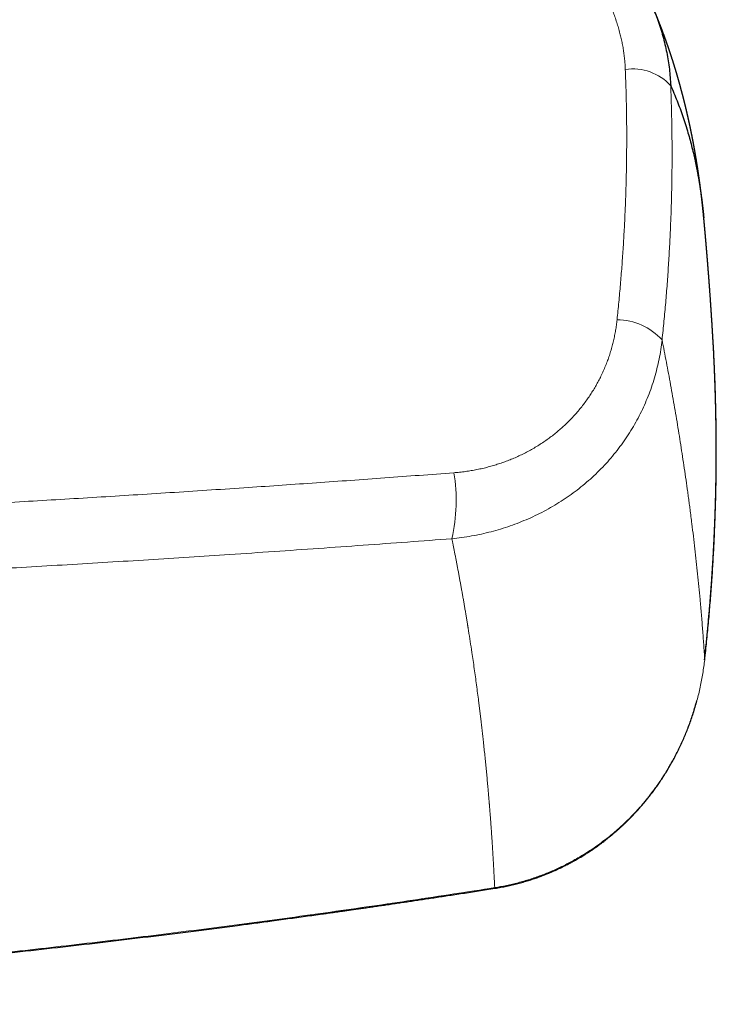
# Model space of a CAD drawing. Header units: millimetres. Extents: x 8 to 736, y 12 to 522.
# Tile 40 of 62: x 442 to 478, y 439 to 490. Entities that reach past the tile are written whole.
import ezdxf

# ---------------------------------------------------------------- set-up
doc = ezdxf.new("R2010")
doc.units = ezdxf.units.MM

msp = doc.modelspace()

# ---------------------------------------------------------------- linework, layer by layer
at = {"color": 7, "linetype": 'Continuous', "lineweight": 30}
msp.add_line((477.371, 479.929), (477.371, 479.927), dxfattribs=at)
at = {"color": 7, "linetype": 'Continuous', "lineweight": 30, "flags": 128}
msp.add_lwpolyline([(477.419, 456.807), (477.42, 456.807), (477.418, 456.807), (477.413, 456.807), (477.413, 456.807)], dxfattribs=at)
at = {"color": 252, "linetype": 'Continuous', "lineweight": 0, "flags": 128}
msp.add_lwpolyline([(466.432, 444.881), (466.435, 444.868), (466.437, 444.858), (466.439, 444.851), (466.44, 444.847), (466.441, 444.845), (466.441, 444.846)], dxfattribs=at)
at = {"color": 252, "linetype": 'Continuous', "lineweight": 0}
for centre, radius, start, end in [((473.65, 485.03), 2.691, 42.311, 98.2122), ((472.812, 471.402), 3.194, 41.937, 89.6176), ((455.594, 465.124), 8.823, 346.9959, 9.5626)]:
    msp.add_arc(centre, radius, start, end, dxfattribs=at)
for points, knots in [([(473.266, 487.693), (473.261, 487.783), (473.252, 487.963), (473.228, 488.233), (473.197, 488.503), (473.157, 488.772), (473.109, 489.042), (473.052, 489.31), (472.986, 489.585), (472.908, 489.867), (472.819, 490.155), (472.721, 490.441), (472.612, 490.725), (472.499, 490.998), (472.38, 491.259), (472.258, 491.509), (472.129, 491.755), (471.992, 491.998), (471.849, 492.238), (471.698, 492.474), (471.534, 492.715), (471.357, 492.959), (471.167, 493.205), (470.968, 493.446), (470.762, 493.68), (470.555, 493.901), (470.348, 494.109), (470.142, 494.306), (469.93, 494.496), (469.712, 494.682), (469.489, 494.861), (469.26, 495.035), (469.02, 495.208), (468.767, 495.379), (468.502, 495.547), (468.231, 495.708), (467.956, 495.861), (467.669, 496.01), (467.373, 496.152), (467.068, 496.288), (466.758, 496.415), (466.445, 496.532), (466.128, 496.64), (465.813, 496.737), (465.501, 496.823), (465.194, 496.898), (464.885, 496.964), (464.575, 497.021), (464.367, 497.052), (464.263, 497.068)], [0, 0, 0, 0, 0.020065, 0.040117, 0.060171, 0.080246, 0.100357, 0.120521, 0.140593, 0.162587, 0.18456, 0.206535, 0.228531, 0.250573, 0.270627, 0.290627, 0.31059, 0.330533, 0.350473, 0.370428, 0.390542, 0.412647, 0.434685, 0.456682, 0.478661, 0.500648, 0.520616, 0.540572, 0.560533, 0.580518, 0.600545, 0.620631, 0.640572, 0.662421, 0.684272, 0.706146, 0.728067, 0.750056, 0.773309, 0.796534, 0.819756, 0.843, 0.866292, 0.889703, 0.911776, 0.93382, 0.955858, 0.977911, 1, 1, 1, 1]), ([(472.834, 474.596), (472.865, 474.903), (472.928, 475.517), (473.011, 476.438), (473.085, 477.358), (473.149, 478.277), (473.204, 479.196), (473.25, 480.114), (473.286, 481.032), (473.314, 481.963), (473.332, 482.909), (473.339, 483.867), (473.337, 484.825), (473.324, 485.782), (473.301, 486.738), (473.277, 487.375), (473.266, 487.693)], [0, 0, 0, 0, 0.070062, 0.140098, 0.210112, 0.280108, 0.350091, 0.420065, 0.490032, 0.559998, 0.633298, 0.706605, 0.779924, 0.85326, 0.926617, 1, 1, 1, 1]), ([(475.64, 486.841), (475.651, 486.532), (475.674, 485.915), (475.696, 484.988), (475.709, 484.06), (475.712, 483.132), (475.706, 482.202), (475.69, 481.272), (475.665, 480.34), (475.629, 479.394), (475.583, 478.431), (475.525, 477.454), (475.457, 476.475), (475.379, 475.496), (475.29, 474.517), (475.222, 473.864), (475.188, 473.537)], [0, 0, 0, 0, 0.0700465, 0.1400687, 0.2100709, 0.2800572, 0.3500321, 0.4199996, 0.489964, 0.5599295, 0.6332324, 0.7065458, 0.7798745, 0.8532233, 0.9265969, 1, 1, 1, 1]), ([(464.294, 466.59), (464.396, 466.598), (464.599, 466.615), (464.902, 466.653), (465.203, 466.698), (465.502, 466.753), (465.799, 466.817), (466.087, 466.888), (466.366, 466.966), (466.637, 467.05), (466.904, 467.141), (467.168, 467.24), (467.435, 467.349), (467.703, 467.469), (467.972, 467.598), (468.235, 467.736), (468.493, 467.882), (468.747, 468.036), (468.992, 468.196), (469.226, 468.36), (469.451, 468.527), (469.669, 468.701), (469.882, 468.882), (470.093, 469.072), (470.302, 469.274), (470.507, 469.486), (470.705, 469.704), (470.895, 469.93), (471.078, 470.161), (471.249, 470.393), (471.409, 470.625), (471.558, 470.857), (471.699, 471.093), (471.834, 471.334), (471.963, 471.585), (472.086, 471.844), (472.203, 472.112), (472.311, 472.385), (472.41, 472.66), (472.5, 472.94), (472.58, 473.218), (472.649, 473.494), (472.708, 473.767), (472.759, 474.041), (472.802, 474.318), (472.823, 474.503), (472.834, 474.596)], [0, 0, 0, 0, 0.0234604, 0.0468806, 0.0702826, 0.0936886, 0.117121, 0.1405319, 0.162533, 0.1844969, 0.2064419, 0.2283867, 0.2503501, 0.2737308, 0.2970434, 0.3203104, 0.3435545, 0.3667986, 0.3902207, 0.4123336, 0.4343954, 0.4564262, 0.4784459, 0.5004744, 0.5238788, 0.5472464, 0.570601, 0.5939665, 0.6173666, 0.6406862, 0.6625832, 0.6844627, 0.706344, 0.7282461, 0.7501882, 0.7734438, 0.7966654, 0.8198755, 0.8430968, 0.8663519, 0.889725, 0.911777, 0.9338112, 0.955847, 0.9779035, 1, 1, 1, 1]), ([(464.19, 463.138), (464.364, 463.157), (464.711, 463.195), (465.227, 463.278), (465.739, 463.379), (466.245, 463.501), (466.745, 463.642), (467.238, 463.802), (467.724, 463.982), (468.201, 464.181), (468.67, 464.398), (469.128, 464.635), (469.576, 464.889), (470.012, 465.162), (470.436, 465.453), (470.848, 465.762), (471.245, 466.088), (471.628, 466.431), (471.995, 466.791), (472.345, 467.165), (472.676, 467.552), (472.989, 467.953), (473.284, 468.366), (473.559, 468.791), (473.815, 469.227), (474.051, 469.673), (474.267, 470.129), (474.463, 470.594), (474.638, 471.068), (474.792, 471.549), (474.925, 472.037), (475.036, 472.531), (475.126, 473.031), (475.168, 473.368), (475.188, 473.537)], [0, 0, 0, 0, 0.03103, 0.062059, 0.093091, 0.12413, 0.155179, 0.186241, 0.21732, 0.24842, 0.279544, 0.310698, 0.341887, 0.373119, 0.404403, 0.435747, 0.467165, 0.498669, 0.530181, 0.56162, 0.592999, 0.62433, 0.655623, 0.686887, 0.718133, 0.749369, 0.780604, 0.811847, 0.843106, 0.874391, 0.905712, 0.937079, 0.968504, 1, 1, 1, 1]), ([(475.188, 473.537), (475.226, 473.344), (475.303, 472.954), (475.415, 472.37), (475.525, 471.781), (475.634, 471.187), (475.741, 470.592), (475.844, 469.996), (475.946, 469.4), (476.045, 468.799), (476.142, 468.195), (476.237, 467.587), (476.33, 466.974), (476.42, 466.359), (476.486, 465.896), (476.529, 465.586), (476.551, 465.429), (476.572, 465.272), (476.593, 465.115), (476.614, 464.961), (476.634, 464.814), (476.679, 464.466), (476.745, 463.95), (476.829, 463.262), (476.906, 462.607), (476.979, 461.949), (477.049, 461.289), (477.115, 460.627), (477.181, 459.922), (477.247, 459.175), (477.31, 458.387), (477.368, 457.596), (477.402, 457.071), (477.419, 456.807)], [0, 0, 0, 0, 0.032325, 0.065075, 0.09825, 0.131849, 0.165872, 0.199698, 0.233932, 0.268572, 0.303619, 0.339072, 0.374929, 0.411191, 0.447858, 0.45714, 0.466448, 0.475781, 0.48514, 0.494524, 0.503418, 0.511612, 0.55699, 0.596474, 0.636343, 0.676597, 0.717236, 0.758258, 0.799664, 0.848954, 0.898774, 0.949123, 1, 1, 1, 1]), ([(415.748, 463.887), (416.39, 463.909), (417.674, 463.952), (419.603, 464.023), (421.536, 464.096), (423.475, 464.174), (425.419, 464.255), (427.367, 464.341), (429.338, 464.43), (431.332, 464.525), (433.348, 464.624), (435.139, 464.716), (436.705, 464.798), (437.99, 464.867), (438.881, 464.916), (439.378, 464.944), (439.532, 464.952), (439.687, 464.961), (439.842, 464.97), (439.997, 464.978), (440.731, 465.019), (442.047, 465.095), (443.947, 465.206), (445.853, 465.321), (447.766, 465.44), (449.686, 465.562), (451.612, 465.688), (453.492, 465.813), (455.323, 465.938), (457.107, 466.063), (458.896, 466.19), (460.691, 466.32), (462.491, 466.453), (463.692, 466.544), (464.294, 466.59)], [0, 0, 0, 0, 0.039269, 0.078661, 0.118177, 0.157818, 0.197585, 0.23748, 0.277504, 0.318731, 0.360097, 0.401603, 0.429074, 0.456608, 0.48089, 0.484073, 0.487257, 0.490442, 0.493628, 0.496815, 0.500002, 0.53898, 0.578131, 0.617456, 0.656957, 0.696635, 0.736492, 0.776528, 0.813387, 0.850399, 0.887565, 0.924887, 0.962365, 1, 1, 1, 1]), ([(403.518, 460.124), (404.237, 460.139), (405.674, 460.171), (407.829, 460.224), (409.982, 460.281), (412.132, 460.343), (414.269, 460.408), (416.39, 460.478), (418.497, 460.552), (420.603, 460.63), (422.72, 460.713), (424.851, 460.8), (426.993, 460.892), (429.134, 460.988), (431.273, 461.089), (433.41, 461.194), (435.546, 461.302), (437.679, 461.415), (439.811, 461.531), (441.941, 461.652), (444.068, 461.776), (446.194, 461.904), (448.319, 462.036), (450.441, 462.171), (452.632, 462.315), (454.892, 462.467), (457.22, 462.629), (459.546, 462.794), (461.87, 462.964), (463.417, 463.08), (464.19, 463.138)], [0, 0, 0, 0, 0.0352099, 0.0704029, 0.1055803, 0.1407433, 0.175893, 0.2104035, 0.2449035, 0.2793942, 0.3138769, 0.3490561, 0.3842291, 0.4193974, 0.4545619, 0.4897239, 0.5248845, 0.560045, 0.5952064, 0.63037, 0.6655368, 0.7007081, 0.7358849, 0.7710684, 0.8062596, 0.8449803, 0.8837132, 0.9224599, 0.9612216, 1, 1, 1, 1]), ([(464.19, 463.138), (464.202, 463.08), (464.227, 462.961), (464.263, 462.782), (464.299, 462.6), (464.336, 462.414), (464.373, 462.227), (464.409, 462.037), (464.446, 461.846), (464.483, 461.652), (464.521, 461.453), (464.559, 461.25), (464.597, 461.042), (464.636, 460.832), (464.675, 460.618), (464.713, 460.402), (464.752, 460.182), (464.791, 459.961), (464.83, 459.738), (464.868, 459.514), (464.907, 459.287), (464.943, 459.067), (464.979, 458.853), (465.004, 458.698), (465.021, 458.592), (465.03, 458.538), (465.039, 458.483), (465.048, 458.428), (465.056, 458.376), (465.092, 458.153), (465.153, 457.758), (465.254, 457.093), (465.365, 456.335), (465.482, 455.483), (465.564, 454.856), (465.615, 454.451), (465.638, 454.265), (465.661, 454.08), (465.683, 453.894), (465.706, 453.704), (465.733, 453.475), (465.764, 453.207), (465.798, 452.905), (465.833, 452.582), (465.87, 452.239), (465.908, 451.877), (465.945, 451.518), (465.98, 451.164), (466.013, 450.815), (466.045, 450.469), (466.075, 450.144), (466.102, 449.837), (466.125, 449.561), (466.141, 449.371), (466.15, 449.267), (466.152, 449.24), (466.154, 449.216), (466.156, 449.193), (466.157, 449.17), (466.16, 449.133), (466.165, 449.081), (466.17, 449.012), (466.176, 448.941), (466.182, 448.866), (466.188, 448.789), (466.194, 448.71), (466.2, 448.628), (466.207, 448.543), (466.214, 448.453), (466.221, 448.357), (466.228, 448.256), (466.236, 448.151), (466.244, 448.043), (466.252, 447.932), (466.26, 447.819), (466.268, 447.706), (466.275, 447.592), (466.283, 447.475), (466.291, 447.355), (466.299, 447.244), (466.305, 447.143), (466.311, 447.055), (466.317, 446.968), (466.322, 446.884), (466.327, 446.801), (466.332, 446.719), (466.338, 446.617), (466.346, 446.496), (466.354, 446.356), (466.362, 446.221), (466.369, 446.091), (466.376, 445.966), (466.383, 445.845), (466.389, 445.728), (466.395, 445.614), (466.401, 445.504), (466.407, 445.401), (466.412, 445.304), (466.416, 445.213), (466.421, 445.126), (466.425, 445.041), (466.429, 444.96), (466.431, 444.907), (466.432, 444.881)], [0, 0, 0, 0, 0.009142, 0.018457, 0.027944, 0.037604, 0.047437, 0.057262, 0.067254, 0.077412, 0.087737, 0.098444, 0.109324, 0.120378, 0.131605, 0.143006, 0.15458, 0.166328, 0.178009, 0.189856, 0.20187, 0.214051, 0.224908, 0.235894, 0.238792, 0.2417, 0.244616, 0.247541, 0.250405, 0.252898, 0.283251, 0.313604, 0.359594, 0.405586, 0.451579, 0.461698, 0.471817, 0.481936, 0.492055, 0.502309, 0.513021, 0.52975, 0.546354, 0.562831, 0.583083, 0.603142, 0.623007, 0.642679, 0.662158, 0.681443, 0.700535, 0.716845, 0.733012, 0.747119, 0.748959, 0.750527, 0.751769, 0.753035, 0.754323, 0.755634, 0.759329, 0.763196, 0.767235, 0.771446, 0.775829, 0.780302, 0.784941, 0.789746, 0.794717, 0.800272, 0.806021, 0.811964, 0.8181, 0.82443, 0.830953, 0.837282, 0.843783, 0.850455, 0.857301, 0.864318, 0.869436, 0.874642, 0.879543, 0.884355, 0.889101, 0.89378, 0.898392, 0.906674, 0.914733, 0.922568, 0.929984, 0.937188, 0.944179, 0.950958, 0.957524, 0.963878, 0.97002, 0.975463, 0.980727, 0.985813, 0.990721, 0.99545, 1, 1, 1, 1]), ([(477.419, 456.807), (477.388, 456.568), (477.327, 456.088), (477.19, 455.377), (477.019, 454.673), (476.813, 453.979), (476.571, 453.297), (476.296, 452.628), (475.987, 451.974), (475.644, 451.337), (475.269, 450.719), (474.862, 450.121), (474.423, 449.544), (473.953, 448.992), (473.452, 448.466), (472.923, 447.969), (472.367, 447.502), (471.786, 447.066), (471.181, 446.663), (470.585, 446.311), (470.001, 446.007), (469.434, 445.746), (468.855, 445.513), (468.264, 445.308), (467.663, 445.134), (467.052, 444.987), (466.639, 444.916), (466.432, 444.881)], [0, 0, 0, 0, 0.0416141, 0.083202, 0.124767, 0.1663119, 0.207839, 0.2493514, 0.2908535, 0.332352, 0.3738565, 0.4153802, 0.456941, 0.498562, 0.5402221, 0.5818861, 0.6235577, 0.66524, 0.7069359, 0.7486497, 0.7844249, 0.8202244, 0.8560568, 0.8919336, 0.9278698, 0.9638842, 1, 1, 1, 1]), ([(466.432, 444.881), (465.718, 444.769), (464.288, 444.547), (462.143, 444.223), (459.996, 443.908), (457.849, 443.602), (455.714, 443.306), (453.591, 443.02), (451.479, 442.745), (449.367, 442.478), (447.24, 442.217), (445.098, 441.964), (442.94, 441.717), (440.782, 441.479), (438.622, 441.249), (436.462, 441.029), (434.301, 440.817), (432.139, 440.614), (429.977, 440.419), (427.813, 440.233), (425.649, 440.056), (423.484, 439.888), (421.318, 439.728), (419.152, 439.577), (416.912, 439.43), (414.599, 439.287), (412.213, 439.151), (409.826, 439.026), (407.438, 438.91), (405.845, 438.841), (405.049, 438.807)], [0, 0, 0, 0, 0.035167, 0.070325, 0.105476, 0.14062, 0.175758, 0.210262, 0.244762, 0.279256, 0.313747, 0.348938, 0.384126, 0.419311, 0.454494, 0.489676, 0.524857, 0.560038, 0.595219, 0.6304, 0.665584, 0.700769, 0.735956, 0.771147, 0.806341, 0.84506, 0.883784, 0.922515, 0.961254, 1, 1, 1, 1])]:
    msp.add_open_spline(points, degree=3, knots=knots, dxfattribs=at)
at = {"color": 7, "linetype": 'Continuous', "lineweight": 30}
for points, knots in [([(477.371, 479.93), (477.37, 479.939), (477.368, 479.957), (477.366, 479.98), (477.364, 480.001), (477.362, 480.017), (477.361, 480.031), (477.36, 480.043), (477.359, 480.054), (477.358, 480.064), (477.357, 480.074), (477.356, 480.086), (477.354, 480.1), (477.353, 480.113), (477.352, 480.125), (477.351, 480.135), (477.35, 480.145), (477.349, 480.157), (477.347, 480.173), (477.346, 480.191), (477.344, 480.21), (477.342, 480.228), (477.34, 480.244), (477.339, 480.258), (477.337, 480.273), (477.336, 480.287), (477.334, 480.302), (477.333, 480.315), (477.332, 480.326), (477.331, 480.336), (477.33, 480.345), (477.329, 480.355), (477.328, 480.366), (477.326, 480.38), (477.325, 480.394), (477.323, 480.408), (477.322, 480.419), (477.321, 480.429), (477.32, 480.439), (477.319, 480.45), (477.318, 480.464), (477.316, 480.479), (477.314, 480.495), (477.312, 480.512), (477.311, 480.528), (477.309, 480.543), (477.308, 480.558), (477.306, 480.575), (477.304, 480.593), (477.302, 480.609), (477.301, 480.623), (477.299, 480.634), (477.298, 480.644), (477.297, 480.657), (477.295, 480.672), (477.294, 480.686), (477.292, 480.699), (477.291, 480.71), (477.29, 480.719), (477.289, 480.729), (477.287, 480.742), (477.286, 480.756), (477.284, 480.771), (477.283, 480.786), (477.281, 480.802), (477.279, 480.818), (477.277, 480.836), (477.275, 480.854), (477.273, 480.873), (477.27, 480.894), (477.268, 480.912), (477.266, 480.929), (477.264, 480.943), (477.263, 480.957), (477.262, 480.969), (477.26, 480.98), (477.259, 480.992), (477.257, 481.006), (477.255, 481.02), (477.254, 481.035), (477.252, 481.049), (477.251, 481.061), (477.249, 481.074), (477.248, 481.087), (477.246, 481.101), (477.244, 481.116), (477.242, 481.131), (477.241, 481.145), (477.239, 481.157), (477.238, 481.167), (477.237, 481.176), (477.236, 481.185), (477.234, 481.197), (477.233, 481.211), (477.231, 481.226), (477.229, 481.241), (477.227, 481.26), (477.224, 481.284), (477.22, 481.315), (477.216, 481.346), (477.212, 481.377), (477.208, 481.404), (477.205, 481.429), (477.202, 481.452), (477.2, 481.474), (477.197, 481.493), (477.195, 481.513), (477.192, 481.534), (477.189, 481.555), (477.186, 481.577), (477.184, 481.597), (477.181, 481.616), (477.179, 481.633), (477.177, 481.649), (477.174, 481.666), (477.172, 481.683), (477.17, 481.701), (477.168, 481.717), (477.166, 481.73), (477.164, 481.74), (477.163, 481.751), (477.161, 481.763), (477.159, 481.778), (477.157, 481.795), (477.155, 481.813), (477.152, 481.831), (477.15, 481.848), (477.147, 481.865), (477.145, 481.882), (477.143, 481.9), (477.14, 481.919), (477.137, 481.938), (477.135, 481.955), (477.133, 481.969), (477.131, 481.98), (477.13, 481.99), (477.129, 482), (477.127, 482.011), (477.125, 482.025), (477.123, 482.043), (477.12, 482.061), (477.118, 482.077), (477.116, 482.092), (477.113, 482.107), (477.111, 482.123), (477.109, 482.139), (477.107, 482.154), (477.105, 482.168), (477.103, 482.18), (477.101, 482.189), (477.1, 482.198), (477.099, 482.208), (477.097, 482.22), (477.095, 482.234), (477.093, 482.249), (477.09, 482.268), (477.087, 482.29), (477.083, 482.315), (477.079, 482.341), (477.075, 482.368), (477.071, 482.395), (477.067, 482.419), (477.064, 482.441), (477.061, 482.461), (477.058, 482.48), (477.055, 482.5), (477.052, 482.519), (477.05, 482.535), (477.048, 482.548), (477.046, 482.559), (477.044, 482.571), (477.042, 482.585), (477.039, 482.601), (477.037, 482.615), (477.035, 482.628), (477.034, 482.638), (477.032, 482.647), (477.031, 482.655), (477.029, 482.664), (477.028, 482.676), (477.025, 482.69), (477.023, 482.705), (477.021, 482.719), (477.018, 482.734), (477.016, 482.747), (477.014, 482.761), (477.012, 482.776), (477.009, 482.792), (477.006, 482.81), (477.003, 482.829), (477, 482.85), (476.996, 482.871), (476.993, 482.89), (476.99, 482.909), (476.987, 482.929), (476.984, 482.948), (476.981, 482.967), (476.977, 482.986), (476.974, 483.006), (476.97, 483.029), (476.966, 483.052), (476.963, 483.074), (476.96, 483.093), (476.957, 483.109), (476.954, 483.127), (476.951, 483.146), (476.947, 483.166), (476.944, 483.186), (476.941, 483.201), (476.939, 483.212), (476.938, 483.22), (476.936, 483.23), (476.934, 483.243), (476.931, 483.26), (476.927, 483.281), (476.924, 483.302), (476.92, 483.321), (476.915, 483.35), (476.91, 483.38), (476.905, 483.411), (476.901, 483.43), (476.898, 483.45), (476.894, 483.472), (476.89, 483.495), (476.886, 483.518), (476.882, 483.538), (476.879, 483.557), (476.875, 483.575), (476.872, 483.595), (476.868, 483.615), (476.865, 483.632), (476.863, 483.645), (476.86, 483.656), (476.859, 483.666), (476.857, 483.677), (476.854, 483.689), (476.851, 483.708), (476.847, 483.73), (476.842, 483.754), (476.838, 483.776), (476.835, 483.796), (476.83, 483.821), (476.824, 483.851), (476.818, 483.882), (476.813, 483.909), (476.809, 483.933), (476.804, 483.958), (476.799, 483.985), (476.794, 484.011), (476.789, 484.036), (476.784, 484.063), (476.778, 484.092), (476.772, 484.122), (476.766, 484.152), (476.76, 484.183), (476.754, 484.214), (476.748, 484.245), (476.742, 484.276), (476.736, 484.304), (476.73, 484.333), (476.725, 484.36), (476.72, 484.385), (476.715, 484.409), (476.71, 484.432), (476.706, 484.455), (476.701, 484.478), (476.696, 484.502), (476.691, 484.528), (476.685, 484.555), (476.679, 484.584), (476.673, 484.613), (476.667, 484.64), (476.662, 484.666), (476.656, 484.693), (476.65, 484.721), (476.644, 484.751), (476.638, 484.78), (476.631, 484.811), (476.624, 484.843), (476.617, 484.876), (476.61, 484.906), (476.604, 484.935), (476.598, 484.962), (476.592, 484.989), (476.587, 485.013), (476.582, 485.036), (476.577, 485.059), (476.572, 485.082), (476.567, 485.105), (476.561, 485.129), (476.555, 485.155), (476.549, 485.183), (476.542, 485.212), (476.536, 485.241), (476.53, 485.268), (476.524, 485.293), (476.518, 485.319), (476.512, 485.345), (476.506, 485.373), (476.499, 485.401), (476.493, 485.43), (476.486, 485.458), (476.48, 485.484), (476.474, 485.508), (476.469, 485.532), (476.463, 485.556), (476.458, 485.579), (476.452, 485.601), (476.447, 485.622), (476.442, 485.642), (476.438, 485.662), (476.433, 485.682), (476.428, 485.701), (476.424, 485.721), (476.419, 485.742), (476.413, 485.765), (476.406, 485.793), (476.398, 485.825), (476.39, 485.86), (476.382, 485.893), (476.374, 485.924), (476.367, 485.953), (476.36, 485.979), (476.354, 486.004), (476.348, 486.03), (476.341, 486.056), (476.334, 486.084), (476.327, 486.112), (476.32, 486.14), (476.313, 486.167), (476.306, 486.194), (476.3, 486.218), (476.294, 486.241), (476.288, 486.264), (476.282, 486.288), (476.276, 486.312), (476.27, 486.336), (476.263, 486.36), (476.257, 486.385), (476.251, 486.409), (476.244, 486.436), (476.237, 486.463), (476.229, 486.49), (476.222, 486.516), (476.216, 486.54), (476.211, 486.56), (476.206, 486.579), (476.201, 486.597), (476.196, 486.615), (476.191, 486.632), (476.187, 486.65), (476.182, 486.668), (476.177, 486.686), (476.171, 486.706), (476.165, 486.729), (476.158, 486.754), (476.151, 486.779), (476.144, 486.807), (476.136, 486.837), (476.128, 486.866), (476.12, 486.894), (476.113, 486.919), (476.107, 486.942), (476.101, 486.963), (476.095, 486.982), (476.09, 487.001), (476.084, 487.022), (476.077, 487.046), (476.069, 487.074), (476.06, 487.106), (476.051, 487.138), (476.043, 487.168), (476.035, 487.197), (476.027, 487.223), (476.02, 487.247), (476.014, 487.27), (476.007, 487.291), (476.001, 487.313), (475.994, 487.336), (475.987, 487.36), (475.98, 487.386), (475.972, 487.414), (475.963, 487.444), (475.953, 487.475), (475.944, 487.507), (475.935, 487.536), (475.927, 487.564), (475.918, 487.592), (475.909, 487.623), (475.9, 487.655), (475.889, 487.69), (475.879, 487.724), (475.868, 487.758), (475.859, 487.788), (475.85, 487.817), (475.841, 487.847), (475.831, 487.879), (475.82, 487.913), (475.809, 487.949), (475.798, 487.986), (475.787, 488.021), (475.776, 488.055), (475.766, 488.086), (475.757, 488.117), (475.747, 488.146), (475.739, 488.173), (475.731, 488.198), (475.722, 488.226), (475.712, 488.256), (475.701, 488.291), (475.689, 488.328), (475.677, 488.364), (475.666, 488.399), (475.656, 488.43), (475.646, 488.459), (475.637, 488.487), (475.628, 488.513), (475.62, 488.538), (475.611, 488.566), (475.6, 488.597), (475.588, 488.632), (475.576, 488.669), (475.563, 488.708), (475.55, 488.747), (475.537, 488.783), (475.525, 488.818), (475.514, 488.85), (475.504, 488.88), (475.494, 488.91), (475.483, 488.94), (475.473, 488.969), (475.463, 488.998), (475.453, 489.027), (475.443, 489.057), (475.432, 489.088), (475.42, 489.121), (475.408, 489.154), (475.396, 489.188), (475.386, 489.217), (475.377, 489.241), (475.37, 489.262), (475.362, 489.284), (475.354, 489.305), (475.346, 489.328), (475.337, 489.352), (475.328, 489.379), (475.317, 489.407), (475.307, 489.437), (475.296, 489.467), (475.285, 489.495), (475.276, 489.52), (475.267, 489.545), (475.258, 489.569), (475.25, 489.59), (475.244, 489.608), (475.238, 489.623), (475.232, 489.64), (475.225, 489.658), (475.217, 489.678), (475.209, 489.701), (475.2, 489.725), (475.19, 489.752), (475.179, 489.782), (475.167, 489.812), (475.157, 489.839), (475.148, 489.863), (475.139, 489.886), (475.13, 489.91), (475.12, 489.934), (475.11, 489.961), (475.099, 489.989), (475.088, 490.019), (475.075, 490.052), (475.062, 490.086), (475.048, 490.121), (475.035, 490.155), (475.022, 490.187), (475.01, 490.218), (474.999, 490.247), (474.987, 490.276), (474.975, 490.306), (474.964, 490.334), (474.952, 490.363), (474.941, 490.392), (474.929, 490.422), (474.916, 490.453), (474.904, 490.482), (474.893, 490.51), (474.882, 490.537), (474.871, 490.564), (474.86, 490.591), (474.849, 490.619), (474.837, 490.647), (474.826, 490.675), (474.813, 490.705), (474.8, 490.737), (474.786, 490.77), (474.772, 490.803), (474.759, 490.834), (474.747, 490.862), (474.736, 490.889), (474.725, 490.915), (474.714, 490.94), (474.703, 490.966), (474.692, 490.992), (474.681, 491.019), (474.669, 491.047), (474.657, 491.075), (474.645, 491.103), (474.634, 491.129), (474.622, 491.156), (474.611, 491.181), (474.601, 491.205), (474.591, 491.227), (474.582, 491.248), (474.572, 491.27), (474.563, 491.292), (474.555, 491.31), (474.548, 491.325), (474.543, 491.337), (474.537, 491.351), (474.529, 491.368), (474.52, 491.39), (474.508, 491.415), (474.5, 491.434), (474.496, 491.443)], [0, 0, 0, 0, 0.001839, 0.003521, 0.005048, 0.00642, 0.007624, 0.008652, 0.009502, 0.010264, 0.011109, 0.01212, 0.013299, 0.014479, 0.015478, 0.016298, 0.016945, 0.017961, 0.019285, 0.020918, 0.022605, 0.024093, 0.02536, 0.026465, 0.027682, 0.029076, 0.0302, 0.031311, 0.032278, 0.033102, 0.033787, 0.034532, 0.035443, 0.036639, 0.037978, 0.039146, 0.040097, 0.040832, 0.041587, 0.042533, 0.043669, 0.044993, 0.046325, 0.047882, 0.049227, 0.05039, 0.051627, 0.053047, 0.054633, 0.056064, 0.057213, 0.057956, 0.058842, 0.059931, 0.061221, 0.062505, 0.063572, 0.06442, 0.065115, 0.065959, 0.066994, 0.068195, 0.069538, 0.070808, 0.071971, 0.07353, 0.074923, 0.076447, 0.078121, 0.079821, 0.081505, 0.082818, 0.084054, 0.085167, 0.08616, 0.087043, 0.088061, 0.08918, 0.090477, 0.091745, 0.09289, 0.093911, 0.094931, 0.096006, 0.097191, 0.098487, 0.099851, 0.10105, 0.102047, 0.102844, 0.103493, 0.104296, 0.1053, 0.106482, 0.107823, 0.109097, 0.110264, 0.112566, 0.115054, 0.118064, 0.120631, 0.122754, 0.124882, 0.127028, 0.128631, 0.13022, 0.131885, 0.133639, 0.135598, 0.137303, 0.139089, 0.140676, 0.142034, 0.14344, 0.144777, 0.146264, 0.147854, 0.149226, 0.150323, 0.151146, 0.151942, 0.152982, 0.154267, 0.155762, 0.157186, 0.158823, 0.160238, 0.161579, 0.163057, 0.164655, 0.166268, 0.167879, 0.169476, 0.170512, 0.17145, 0.172288, 0.173028, 0.173806, 0.175105, 0.176716, 0.178303, 0.179625, 0.1808, 0.182097, 0.183568, 0.184844, 0.186183, 0.187362, 0.188346, 0.189152, 0.189802, 0.1906, 0.1916, 0.192802, 0.194169, 0.195467, 0.197719, 0.19963, 0.20185, 0.204317, 0.206566, 0.208587, 0.210432, 0.212122, 0.21369, 0.215412, 0.217084, 0.218645, 0.219445, 0.220365, 0.221421, 0.222613, 0.223942, 0.225319, 0.226368, 0.227208, 0.227849, 0.22852, 0.229314, 0.230231, 0.231469, 0.232815, 0.234068, 0.235216, 0.236443, 0.237542, 0.238759, 0.240162, 0.24172, 0.243196, 0.245196, 0.246908, 0.248552, 0.250177, 0.251801, 0.253446, 0.255094, 0.256697, 0.258325, 0.260237, 0.262483, 0.264298, 0.265846, 0.267157, 0.268588, 0.270227, 0.272074, 0.27381, 0.275211, 0.27592, 0.276578, 0.27743, 0.278493, 0.279748, 0.281913, 0.283731, 0.285226, 0.286665, 0.291263, 0.292868, 0.294488, 0.296129, 0.297959, 0.300109, 0.30209, 0.303846, 0.305304, 0.306806, 0.308552, 0.310538, 0.311832, 0.312949, 0.313888, 0.314653, 0.3155, 0.316588, 0.317908, 0.320232, 0.322299, 0.324118, 0.325816, 0.327438, 0.330475, 0.333627, 0.335377, 0.337367, 0.339599, 0.341975, 0.344237, 0.346372, 0.348382, 0.35117, 0.353734, 0.356234, 0.358764, 0.361485, 0.364409, 0.366799, 0.369257, 0.371773, 0.374147, 0.376307, 0.37829, 0.380254, 0.382221, 0.384221, 0.386262, 0.388396, 0.390784, 0.393279, 0.395837, 0.398214, 0.400407, 0.402467, 0.405107, 0.407617, 0.410116, 0.412713, 0.415543, 0.418559, 0.420985, 0.423459, 0.425907, 0.428161, 0.430214, 0.432178, 0.434142, 0.436116, 0.438119, 0.440153, 0.442371, 0.444859, 0.44742, 0.449892, 0.452205, 0.454365, 0.456414, 0.458866, 0.461223, 0.463582, 0.466102, 0.468889, 0.470844, 0.472868, 0.474959, 0.477104, 0.479108, 0.480911, 0.482808, 0.484559, 0.486278, 0.487964, 0.489659, 0.491351, 0.49308, 0.495026, 0.497253, 0.500358, 0.50341, 0.50633, 0.509041, 0.511493, 0.513767, 0.515905, 0.518077, 0.520352, 0.522738, 0.525329, 0.527668, 0.530111, 0.532406, 0.534525, 0.536489, 0.538384, 0.54054, 0.542641, 0.54474, 0.546905, 0.548912, 0.55108, 0.553371, 0.555735, 0.558169, 0.560538, 0.562536, 0.564307, 0.565912, 0.567486, 0.56903, 0.570553, 0.572077, 0.573605, 0.575162, 0.576933, 0.578916, 0.581132, 0.583393, 0.585622, 0.588455, 0.591076, 0.593422, 0.595569, 0.597707, 0.599388, 0.601078, 0.602776, 0.604503, 0.606397, 0.609092, 0.612, 0.614799, 0.617464, 0.619956, 0.622255, 0.624407, 0.626282, 0.628164, 0.6301, 0.632097, 0.634182, 0.636442, 0.638887, 0.641411, 0.644387, 0.647139, 0.649718, 0.652138, 0.654496, 0.657183, 0.660024, 0.663065, 0.666381, 0.669187, 0.671907, 0.674414, 0.676734, 0.679883, 0.682893, 0.685903, 0.689117, 0.692622, 0.695317, 0.69817, 0.700932, 0.70346, 0.705789, 0.708033, 0.710202, 0.713148, 0.716155, 0.719425, 0.722979, 0.72575, 0.728592, 0.731233, 0.733653, 0.735943, 0.738153, 0.7403, 0.743249, 0.746323, 0.749633, 0.753243, 0.756713, 0.76002, 0.763047, 0.765881, 0.768556, 0.771187, 0.773842, 0.776611, 0.778967, 0.781518, 0.784281, 0.787081, 0.789748, 0.793033, 0.796047, 0.798859, 0.800734, 0.802613, 0.804501, 0.8064, 0.808392, 0.810593, 0.813003, 0.815481, 0.818263, 0.820974, 0.82348, 0.825753, 0.827897, 0.830041, 0.832152, 0.833559, 0.834931, 0.836333, 0.83795, 0.839793, 0.84186, 0.844021, 0.846181, 0.849285, 0.85203, 0.854341, 0.856416, 0.858524, 0.860662, 0.862806, 0.865185, 0.86774, 0.870498, 0.87341, 0.876448, 0.879801, 0.882874, 0.885726, 0.888443, 0.891077, 0.89371, 0.896375, 0.899091, 0.901485, 0.904117, 0.906915, 0.909687, 0.912419, 0.914974, 0.917296, 0.919706, 0.922254, 0.924824, 0.927246, 0.929756, 0.932527, 0.93549, 0.938514, 0.94155, 0.944368, 0.946899, 0.949318, 0.951671, 0.953987, 0.956346, 0.958724, 0.961134, 0.963661, 0.966464, 0.968844, 0.971247, 0.973645, 0.97601, 0.978207, 0.980218, 0.982102, 0.984063, 0.986106, 0.988099, 0.989154, 0.990185, 0.991411, 0.992967, 0.99495, 0.997294, 1, 1, 1, 1]), ([(474.66, 491.038), (474.765, 490.784), (474.983, 490.256), (475.239, 489.432), (475.442, 488.576), (475.583, 487.711), (475.621, 487.131), (475.64, 486.841)], [0, 0, 0, 0, 0.188411, 0.391629, 0.594625, 0.797403, 1, 1, 1, 1]), ([(475.64, 486.841), (475.697, 486.711), (475.812, 486.45), (475.974, 486.05), (476.129, 485.643), (476.276, 485.229), (476.415, 484.807), (476.54, 484.395), (476.653, 483.994), (476.755, 483.605), (476.842, 483.245), (476.899, 482.989), (476.927, 482.862), (476.933, 482.831), (476.935, 482.821), (476.937, 482.812), (476.939, 482.802), (476.941, 482.793), (476.945, 482.773), (476.952, 482.743), (476.962, 482.695), (476.973, 482.641), (476.985, 482.58), (476.998, 482.517), (477.011, 482.452), (477.024, 482.385), (477.037, 482.313), (477.052, 482.237), (477.066, 482.157), (477.081, 482.074), (477.097, 481.988), (477.11, 481.908), (477.123, 481.834), (477.134, 481.766), (477.143, 481.715), (477.148, 481.682), (477.151, 481.664), (477.154, 481.645), (477.157, 481.623), (477.161, 481.602), (477.166, 481.572), (477.172, 481.534), (477.18, 481.479), (477.189, 481.419), (477.199, 481.353), (477.208, 481.289), (477.217, 481.228), (477.226, 481.169), (477.234, 481.112), (477.241, 481.059), (477.248, 481.01), (477.254, 480.964), (477.26, 480.92), (477.265, 480.878), (477.27, 480.838), (477.275, 480.799), (477.28, 480.761), (477.284, 480.724), (477.289, 480.69), (477.293, 480.658), (477.296, 480.628), (477.299, 480.601), (477.302, 480.576), (477.305, 480.553), (477.307, 480.533), (477.309, 480.52), (477.31, 480.512), (477.31, 480.511), (477.31, 480.509), (477.31, 480.507), (477.311, 480.506), (477.311, 480.502), (477.312, 480.489), (477.316, 480.459), (477.323, 480.397), (477.332, 480.313), (477.343, 480.214), (477.352, 480.118), (477.362, 480.023), (477.368, 479.961), (477.371, 479.93)], [0, 0, 0, 0, 0.064432, 0.128877, 0.193337, 0.257811, 0.3223, 0.386805, 0.443582, 0.500372, 0.557176, 0.599174, 0.609523, 0.610879, 0.612234, 0.613589, 0.614945, 0.6163, 0.617511, 0.623286, 0.629209, 0.637455, 0.645971, 0.654755, 0.663809, 0.673131, 0.682723, 0.69347, 0.704535, 0.71592, 0.727623, 0.739645, 0.748664, 0.757855, 0.767217, 0.7693, 0.77145, 0.774333, 0.777189, 0.780019, 0.782823, 0.789328, 0.795687, 0.804806, 0.813607, 0.82209, 0.830256, 0.838105, 0.845636, 0.852849, 0.859183, 0.865249, 0.871049, 0.876582, 0.881848, 0.886847, 0.891996, 0.896827, 0.901341, 0.905538, 0.909416, 0.912977, 0.91622, 0.91922, 0.921884, 0.924214, 0.924441, 0.924663, 0.924882, 0.925098, 0.925309, 0.92562, 0.926357, 0.930396, 0.937554, 0.950571, 0.963346, 0.975879, 0.98817, 1, 1, 1, 1]), ([(477.863, 473.389), (477.862, 473.392), (477.862, 473.399), (477.861, 473.409), (477.861, 473.421), (477.86, 473.435), (477.859, 473.45), (477.858, 473.467), (477.857, 473.489), (477.855, 473.514), (477.854, 473.539), (477.853, 473.56), (477.852, 473.578), (477.851, 473.595), (477.85, 473.614), (477.848, 473.638), (477.847, 473.664), (477.845, 473.687), (477.844, 473.706), (477.843, 473.724), (477.842, 473.743), (477.841, 473.763), (477.84, 473.784), (477.839, 473.803), (477.838, 473.819), (477.837, 473.833), (477.836, 473.849), (477.835, 473.866), (477.834, 473.885), (477.833, 473.903), (477.832, 473.919), (477.831, 473.934), (477.83, 473.947), (477.829, 473.96), (477.828, 473.975), (477.827, 473.994), (477.826, 474.016), (477.825, 474.037), (477.824, 474.054), (477.823, 474.068), (477.822, 474.082), (477.821, 474.1), (477.819, 474.121), (477.818, 474.147), (477.816, 474.173), (477.814, 474.202), (477.813, 474.232), (477.81, 474.271), (477.808, 474.312), (477.805, 474.357), (477.802, 474.403), (477.8, 474.439), (477.798, 474.467), (477.797, 474.482), (477.796, 474.498), (477.795, 474.516), (477.794, 474.536), (477.792, 474.556), (477.791, 474.574), (477.79, 474.589), (477.789, 474.603), (477.788, 474.619), (477.787, 474.638), (477.786, 474.66), (477.784, 474.682), (477.783, 474.699), (477.782, 474.714), (477.781, 474.729), (477.78, 474.746), (477.779, 474.766), (477.778, 474.789), (477.776, 474.811), (477.775, 474.832), (477.774, 474.848), (477.773, 474.862), (477.772, 474.873), (477.771, 474.883), (477.771, 474.893), (477.77, 474.904), (477.769, 474.917), (477.768, 474.933), (477.767, 474.95), (477.766, 474.967), (477.765, 474.98), (477.764, 474.993), (477.763, 475.008), (477.762, 475.025), (477.761, 475.045), (477.759, 475.067), (477.758, 475.089), (477.757, 475.107), (477.756, 475.124), (477.754, 475.142), (477.753, 475.163), (477.751, 475.187), (477.75, 475.209), (477.748, 475.229), (477.747, 475.248), (477.746, 475.27), (477.744, 475.293), (477.743, 475.316), (477.741, 475.335), (477.74, 475.35), (477.739, 475.366), (477.738, 475.383), (477.737, 475.404), (477.735, 475.428), (477.733, 475.452), (477.732, 475.475), (477.73, 475.494), (477.729, 475.511), (477.728, 475.528), (477.727, 475.546), (477.725, 475.579), (477.722, 475.623), (477.718, 475.682), (477.714, 475.739), (477.709, 475.798), (477.706, 475.851), (477.702, 475.908), (477.698, 475.965), (477.693, 476.023), (477.69, 476.077), (477.686, 476.127), (477.682, 476.179), (477.679, 476.228), (477.676, 476.269), (477.673, 476.299), (477.672, 476.322), (477.67, 476.345), (477.669, 476.366), (477.667, 476.384), (477.666, 476.399), (477.665, 476.411), (477.664, 476.421), (477.664, 476.433), (477.663, 476.447), (477.661, 476.464), (477.66, 476.483), (477.659, 476.5), (477.658, 476.514), (477.657, 476.527), (477.656, 476.54), (477.655, 476.555), (477.653, 476.571), (477.652, 476.589), (477.651, 476.607), (477.649, 476.623), (477.648, 476.638), (477.647, 476.653), (477.646, 476.673), (477.644, 476.697), (477.642, 476.72), (477.641, 476.738), (477.64, 476.754), (477.638, 476.771), (477.637, 476.791), (477.635, 476.822), (477.632, 476.858), (477.629, 476.896), (477.626, 476.931), (477.623, 476.967), (477.621, 477.001), (477.619, 477.03), (477.617, 477.055), (477.615, 477.08), (477.613, 477.105), (477.611, 477.127), (477.609, 477.15), (477.607, 477.177), (477.605, 477.205), (477.603, 477.231), (477.601, 477.252), (477.6, 477.269), (477.599, 477.283), (477.598, 477.297), (477.597, 477.312), (477.595, 477.332), (477.593, 477.354), (477.592, 477.375), (477.59, 477.391), (477.589, 477.406), (477.588, 477.422), (477.586, 477.441), (477.585, 477.46), (477.583, 477.478), (477.582, 477.494), (477.581, 477.508), (477.58, 477.522), (477.579, 477.539), (477.577, 477.56), (477.575, 477.584), (477.573, 477.608), (477.571, 477.628), (477.57, 477.645), (477.569, 477.66), (477.568, 477.674), (477.566, 477.689), (477.565, 477.708), (477.563, 477.729), (477.562, 477.749), (477.56, 477.766), (477.559, 477.786), (477.557, 477.809), (477.555, 477.835), (477.553, 477.859), (477.551, 477.879), (477.55, 477.895), (477.548, 477.91), (477.547, 477.929), (477.545, 477.948), (477.544, 477.966), (477.543, 477.981), (477.541, 477.998), (477.54, 478.018), (477.537, 478.043), (477.535, 478.072), (477.533, 478.101), (477.531, 478.125), (477.529, 478.145), (477.527, 478.166), (477.525, 478.19), (477.523, 478.216), (477.521, 478.239), (477.52, 478.257), (477.518, 478.272), (477.517, 478.289), (477.515, 478.309), (477.513, 478.331), (477.512, 478.351), (477.51, 478.369), (477.509, 478.384), (477.508, 478.398), (477.507, 478.41), (477.505, 478.423), (477.504, 478.439), (477.502, 478.458), (477.501, 478.477), (477.499, 478.495), (477.498, 478.511), (477.496, 478.529), (477.495, 478.55), (477.493, 478.573), (477.491, 478.595), (477.489, 478.614), (477.488, 478.629), (477.487, 478.645), (477.485, 478.663), (477.483, 478.684), (477.481, 478.705), (477.48, 478.723), (477.478, 478.739), (477.477, 478.753), (477.476, 478.766), (477.475, 478.778), (477.474, 478.79), (477.472, 478.806), (477.471, 478.824), (477.469, 478.843), (477.468, 478.858), (477.467, 478.872), (477.465, 478.888), (477.463, 478.912), (477.461, 478.94), (477.458, 478.968), (477.456, 478.995), (477.453, 479.025), (477.451, 479.055), (477.448, 479.081), (477.447, 479.1), (477.445, 479.116), (477.444, 479.131), (477.442, 479.146), (477.441, 479.162), (477.439, 479.18), (477.438, 479.199), (477.436, 479.216), (477.435, 479.23), (477.434, 479.243), (477.432, 479.257), (477.431, 479.275), (477.429, 479.294), (477.428, 479.311), (477.426, 479.326), (477.425, 479.34), (477.424, 479.355), (477.422, 479.372), (477.42, 479.392), (477.418, 479.414), (477.416, 479.437), (477.414, 479.458), (477.413, 479.475), (477.411, 479.491), (477.41, 479.508), (477.408, 479.527), (477.406, 479.545), (477.405, 479.562), (477.403, 479.578), (477.402, 479.591), (477.401, 479.604), (477.4, 479.619), (477.398, 479.639), (477.396, 479.661), (477.394, 479.683), (477.392, 479.702), (477.39, 479.718), (477.389, 479.732), (477.388, 479.744), (477.387, 479.755), (477.386, 479.769), (477.384, 479.786), (477.382, 479.805), (477.381, 479.823), (477.379, 479.839), (477.378, 479.854), (477.376, 479.872), (477.374, 479.892), (477.372, 479.911), (477.371, 479.922), (477.371, 479.927)], [0, 0, 0, 0, 0.001391, 0.003105, 0.004992, 0.007069, 0.009351, 0.012082, 0.015357, 0.019621, 0.023555, 0.026805, 0.029598, 0.032166, 0.034757, 0.038447, 0.043179, 0.046756, 0.049311, 0.05206, 0.055152, 0.058124, 0.061567, 0.064665, 0.067121, 0.069068, 0.071373, 0.0742, 0.077388, 0.080101, 0.082633, 0.084934, 0.086985, 0.088795, 0.090954, 0.093809, 0.09782, 0.101156, 0.103547, 0.105617, 0.107821, 0.110194, 0.113655, 0.117935, 0.122222, 0.125878, 0.131416, 0.136091, 0.143925, 0.150602, 0.156973, 0.164992, 0.167665, 0.169705, 0.17209, 0.175025, 0.178296, 0.181392, 0.184103, 0.186506, 0.188593, 0.190729, 0.193673, 0.197605, 0.201032, 0.203527, 0.205629, 0.207982, 0.210604, 0.213602, 0.217217, 0.220954, 0.224135, 0.226755, 0.228596, 0.230318, 0.231926, 0.233421, 0.234902, 0.236921, 0.239397, 0.242339, 0.244956, 0.247066, 0.248682, 0.251041, 0.253736, 0.256793, 0.260283, 0.263869, 0.266709, 0.268903, 0.27153, 0.27499, 0.278931, 0.282313, 0.285288, 0.288161, 0.291326, 0.295261, 0.299044, 0.301849, 0.303905, 0.306227, 0.308938, 0.31208, 0.315724, 0.319858, 0.323405, 0.326308, 0.328673, 0.331176, 0.333952, 0.337146, 0.346444, 0.354532, 0.363982, 0.372967, 0.381572, 0.388629, 0.399174, 0.407652, 0.415577, 0.423919, 0.43069, 0.439593, 0.446503, 0.449641, 0.453387, 0.457062, 0.460238, 0.462919, 0.465273, 0.466957, 0.468496, 0.470088, 0.472249, 0.475009, 0.478053, 0.48077, 0.482809, 0.484574, 0.486608, 0.488914, 0.491434, 0.494057, 0.497003, 0.499606, 0.501784, 0.503784, 0.506512, 0.511023, 0.514716, 0.517071, 0.519345, 0.521885, 0.524815, 0.528655, 0.5358, 0.541419, 0.546187, 0.552018, 0.557809, 0.561674, 0.565146, 0.569393, 0.57316, 0.576474, 0.579676, 0.583618, 0.588629, 0.592557, 0.595666, 0.598106, 0.600309, 0.602304, 0.604325, 0.607366, 0.611375, 0.614454, 0.616699, 0.618748, 0.62126, 0.624219, 0.627175, 0.629935, 0.632405, 0.634529, 0.636366, 0.638826, 0.642207, 0.64621, 0.649798, 0.652817, 0.655391, 0.657673, 0.659605, 0.661732, 0.664709, 0.668323, 0.671316, 0.673488, 0.67644, 0.680153, 0.684179, 0.688077, 0.691302, 0.69307, 0.695323, 0.698279, 0.701594, 0.704242, 0.706153, 0.70864, 0.711743, 0.715509, 0.720108, 0.725012, 0.728579, 0.730996, 0.734175, 0.738066, 0.742071, 0.745684, 0.748462, 0.750306, 0.752832, 0.756042, 0.759506, 0.76257, 0.76523, 0.767556, 0.769599, 0.771436, 0.773188, 0.775592, 0.778706, 0.781824, 0.784255, 0.786559, 0.789235, 0.792499, 0.796019, 0.799557, 0.80255, 0.804431, 0.806667, 0.809508, 0.812904, 0.816122, 0.818922, 0.821305, 0.823383, 0.825271, 0.826971, 0.828687, 0.831083, 0.834008, 0.837, 0.839376, 0.841145, 0.842952, 0.847029, 0.851703, 0.855782, 0.859592, 0.863937, 0.869516, 0.872917, 0.875769, 0.878153, 0.880392, 0.882519, 0.884775, 0.887709, 0.89068, 0.893247, 0.895317, 0.897004, 0.899148, 0.90192, 0.905029, 0.907548, 0.909787, 0.911768, 0.913983, 0.916459, 0.919505, 0.922843, 0.926588, 0.929792, 0.93227, 0.93436, 0.936949, 0.939973, 0.942716, 0.945368, 0.947711, 0.949675, 0.951326, 0.953509, 0.956483, 0.960165, 0.963574, 0.966429, 0.968801, 0.970893, 0.972622, 0.974152, 0.976096, 0.97867, 0.981729, 0.9847, 0.98686, 0.988933, 0.991648, 0.994958, 0.99793, 1, 1, 1, 1]), ([(477.413, 456.807), (477.427, 456.938), (477.456, 457.196), (477.496, 457.579), (477.534, 457.952), (477.569, 458.315), (477.602, 458.669), (477.633, 459.013), (477.663, 459.348), (477.69, 459.677), (477.716, 460.002), (477.741, 460.322), (477.764, 460.63), (477.785, 460.928), (477.804, 461.216), (477.822, 461.493), (477.839, 461.759), (477.854, 462.015), (477.868, 462.26), (477.881, 462.494), (477.893, 462.718), (477.903, 462.928), (477.913, 463.123), (477.921, 463.305), (477.929, 463.478), (477.936, 463.641), (477.942, 463.795), (477.948, 463.941), (477.954, 464.077), (477.958, 464.204), (477.963, 464.321), (477.967, 464.428), (477.97, 464.526), (477.973, 464.614), (477.976, 464.709), (477.98, 464.817), (477.984, 464.944), (477.988, 465.078), (477.992, 465.228), (477.996, 465.397), (478.001, 465.584), (478.005, 465.781), (478.009, 465.988), (478.012, 466.205), (478.016, 466.428), (478.018, 466.658), (478.021, 466.892), (478.022, 467.133), (478.023, 467.379), (478.024, 467.63), (478.024, 467.887), (478.023, 468.148), (478.021, 468.439), (478.019, 468.759), (478.014, 469.109), (478.008, 469.468), (478.001, 469.835), (477.992, 470.218), (477.981, 470.617), (477.968, 471.032), (477.956, 471.378), (477.946, 471.648), (477.938, 471.836), (477.93, 472.015), (477.923, 472.185), (477.916, 472.349), (477.908, 472.506), (477.901, 472.657), (477.894, 472.797), (477.888, 472.927), (477.882, 473.047), (477.876, 473.155), (477.871, 473.252), (477.866, 473.337), (477.862, 473.413), (477.858, 473.48), (477.856, 473.521), (477.855, 473.541)], [0, 0, 0, 0, 0.023549, 0.04651, 0.068882, 0.090668, 0.111868, 0.132482, 0.152512, 0.171958, 0.191705, 0.210812, 0.229281, 0.247112, 0.264305, 0.280861, 0.29678, 0.312063, 0.326711, 0.340722, 0.354099, 0.36684, 0.378273, 0.389141, 0.399445, 0.409186, 0.418363, 0.42708, 0.435219, 0.442781, 0.449766, 0.456174, 0.462005, 0.46726, 0.471937, 0.479086, 0.486656, 0.494646, 0.503059, 0.513622, 0.524783, 0.53654, 0.548895, 0.561847, 0.575396, 0.588887, 0.60291, 0.617296, 0.631987, 0.646984, 0.662287, 0.677894, 0.693808, 0.714247, 0.735171, 0.756578, 0.778469, 0.800845, 0.825108, 0.849917, 0.875271, 0.887038, 0.898265, 0.908952, 0.919099, 0.928707, 0.938308, 0.947301, 0.955687, 0.963467, 0.970639, 0.977205, 0.98284, 0.987936, 0.992495, 0.996516, 1, 1, 1, 1]), ([(477.419, 456.807), (477.453, 457.125), (477.522, 457.76), (477.614, 458.713), (477.697, 459.666), (477.77, 460.62), (477.835, 461.573), (477.89, 462.526), (477.937, 463.512), (477.975, 464.529), (478.004, 465.578), (478.021, 466.626), (478.027, 467.675), (478.022, 468.724), (478.006, 469.773), (477.979, 470.823), (477.94, 471.872), (477.899, 472.769), (477.866, 473.317), (477.855, 473.515)], [0, 0, 0, 0, 0.057278, 0.114504, 0.171683, 0.22882, 0.28592, 0.342988, 0.400029, 0.462751, 0.525453, 0.588143, 0.650827, 0.713513, 0.776208, 0.838917, 0.901647, 0.964406, 1, 1, 1, 1]), ([(466.441, 444.846), (466.545, 444.863), (466.751, 444.897), (467.055, 444.957), (467.352, 445.023), (467.641, 445.095), (467.922, 445.172), (468.19, 445.253), (468.446, 445.336), (468.689, 445.42), (468.926, 445.508), (469.156, 445.598), (469.4, 445.699), (469.655, 445.812), (469.919, 445.936), (470.174, 446.062), (470.417, 446.19), (470.651, 446.319), (470.875, 446.448), (471.088, 446.577), (471.292, 446.705), (471.486, 446.833), (471.671, 446.959), (471.847, 447.084), (472.014, 447.205), (472.17, 447.324), (472.318, 447.439), (472.458, 447.55), (472.59, 447.66), (472.716, 447.766), (472.836, 447.87), (472.947, 447.969), (473.054, 448.065), (473.16, 448.164), (473.269, 448.267), (473.383, 448.378), (473.501, 448.496), (473.624, 448.621), (473.751, 448.755), (473.882, 448.896), (474.016, 449.045), (474.152, 449.202), (474.29, 449.366), (474.431, 449.538), (474.575, 449.721), (474.721, 449.914), (474.87, 450.118), (475.02, 450.331), (475.17, 450.555), (475.321, 450.789), (475.471, 451.033), (475.615, 451.277), (475.752, 451.522), (475.883, 451.766), (476.012, 452.019), (476.138, 452.28), (476.261, 452.549), (476.381, 452.824), (476.496, 453.106), (476.607, 453.397), (476.715, 453.699), (476.819, 454.011), (476.918, 454.331), (476.978, 454.547), (477.007, 454.655)], [0, 0, 0, 0, 0.020748, 0.04108, 0.061001, 0.080514, 0.099622, 0.118329, 0.135602, 0.152521, 0.16909, 0.185308, 0.201178, 0.220916, 0.24009, 0.258703, 0.276756, 0.29425, 0.311186, 0.327565, 0.343354, 0.358591, 0.373275, 0.387407, 0.400988, 0.413791, 0.426062, 0.437803, 0.449014, 0.459907, 0.470248, 0.480038, 0.489277, 0.498569, 0.508425, 0.518847, 0.52981, 0.541337, 0.553426, 0.566079, 0.579295, 0.592818, 0.606878, 0.621475, 0.636608, 0.652602, 0.669155, 0.686267, 0.703937, 0.722165, 0.740953, 0.7603, 0.778007, 0.796159, 0.814756, 0.833797, 0.853284, 0.872856, 0.892859, 0.913293, 0.934158, 0.955846, 0.977983, 1, 1, 1, 1]), ([(405.051, 438.775), (405.054, 438.775), (405.182, 438.78), (405.43, 438.791), (405.794, 438.806), (406.148, 438.821), (406.492, 438.837), (406.825, 438.851), (407.147, 438.866), (407.461, 438.88), (407.768, 438.895), (408.069, 438.909), (408.363, 438.923), (408.648, 438.936), (408.924, 438.95), (409.191, 438.963), (409.449, 438.975), (409.699, 438.988), (409.94, 439), (410.171, 439.012), (410.394, 439.023), (410.608, 439.034), (410.813, 439.045), (411.01, 439.055), (411.192, 439.065), (411.361, 439.074), (411.518, 439.082), (411.671, 439.09), (411.821, 439.099), (411.972, 439.107), (412.278, 439.123), (412.742, 439.149), (413.365, 439.184), (413.994, 439.22), (414.63, 439.258), (415.271, 439.296), (416.469, 439.369), (418.222, 439.481), (420.527, 439.638), (422.887, 439.809), (425.3, 439.994), (427.768, 440.195), (430.235, 440.408), (432.7, 440.631), (435.09, 440.859), (437.405, 441.09), (439.643, 441.322), (441.881, 441.564), (444.117, 441.816), (446.353, 442.076), (448.587, 442.346), (450.795, 442.622), (452.399, 442.829), (453.4, 442.961), (453.822, 443.017), (454.242, 443.073), (454.682, 443.132), (455.139, 443.194), (455.612, 443.258), (456.075, 443.321), (456.527, 443.384), (456.969, 443.445), (457.304, 443.491), (457.539, 443.524), (457.68, 443.544), (457.827, 443.565), (457.983, 443.587), (458.147, 443.61), (458.329, 443.635), (458.532, 443.664), (458.756, 443.696), (458.991, 443.729), (459.239, 443.765), (459.5, 443.802), (459.774, 443.842), (460.06, 443.883), (460.357, 443.926), (460.666, 443.971), (460.986, 444.018), (461.304, 444.065), (461.617, 444.111), (461.926, 444.157), (462.244, 444.204), (462.571, 444.253), (462.906, 444.303), (463.251, 444.355), (463.604, 444.408), (463.972, 444.464), (464.355, 444.522), (464.753, 444.584), (465.162, 444.646), (465.579, 444.711), (466.007, 444.778), (466.295, 444.823), (466.441, 444.846)], [0, 0, 0, 0, 0.00017, 0.006206, 0.012098, 0.017847, 0.023452, 0.028818, 0.034045, 0.039135, 0.044086, 0.048996, 0.053762, 0.058384, 0.062862, 0.067196, 0.071387, 0.075434, 0.079337, 0.083096, 0.086711, 0.090183, 0.093511, 0.096695, 0.099735, 0.102396, 0.104936, 0.107378, 0.109816, 0.11226, 0.11471, 0.124718, 0.134828, 0.145042, 0.155358, 0.165777, 0.176259, 0.213696, 0.251132, 0.288569, 0.328679, 0.36879, 0.4089, 0.449011, 0.489121, 0.525585, 0.562049, 0.598512, 0.634976, 0.67144, 0.707903, 0.744367, 0.779586, 0.786505, 0.793423, 0.800311, 0.807085, 0.814992, 0.822729, 0.830296, 0.837692, 0.844918, 0.851973, 0.854159, 0.856444, 0.858859, 0.861407, 0.864085, 0.866895, 0.870375, 0.874038, 0.877883, 0.88191, 0.886208, 0.890695, 0.895373, 0.90024, 0.905298, 0.910546, 0.915984, 0.920898, 0.925957, 0.931162, 0.936513, 0.942009, 0.947651, 0.953438, 0.959371, 0.965743, 0.972275, 0.978966, 0.985817, 0.992829, 1, 1, 1, 1])]:
    msp.add_open_spline(points, degree=3, knots=knots, dxfattribs=at)

doc.saveas('drawing.dxf')
